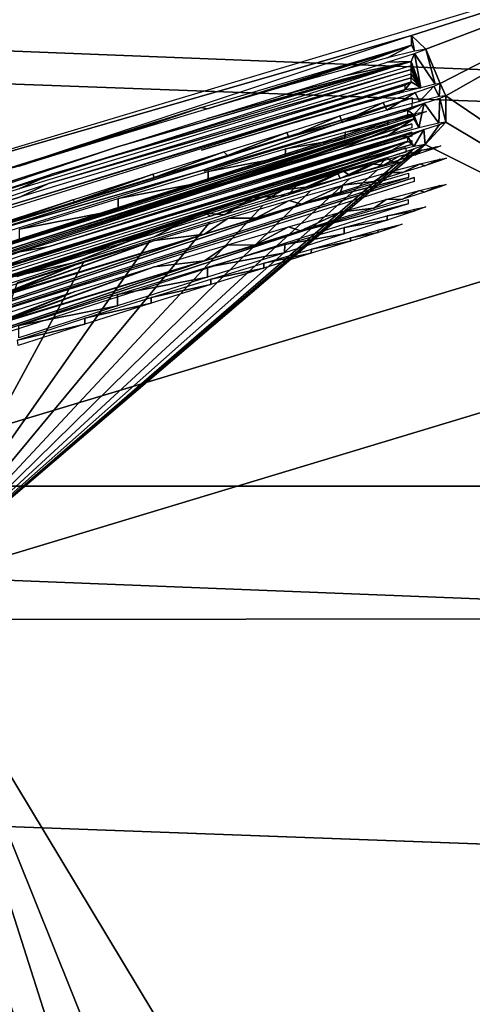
# Model space of a CAD drawing. Header units: millimetres. Extents: x -30.2 to 30.2, y -30.2 to 30.2.
# Tile 93 of 191: x -7.2 to -6.4, y 21.1 to 22.7. Entities that reach past the tile are written whole.
import ezdxf

# ---------------------------------------------------------------- set-up
doc = ezdxf.new("R2010")
doc.units = ezdxf.units.MM
doc.header["$LTSCALE"] = 81.481481
for name, color, linetype in [('1', 7, 'CONTINUOUS'), ('103', 7, 'CONTINUOUS'), ('174', 7, 'CONTINUOUS'), ('177', 7, 'CONTINUOUS'), ('195', 7, 'CONTINUOUS'), ('196', 7, 'CONTINUOUS'), ('197', 7, 'CONTINUOUS'), ('198', 7, 'CONTINUOUS'), ('199', 7, 'CONTINUOUS'), ('2', 7, 'CONTINUOUS'), ('200', 7, 'CONTINUOUS'), ('201', 7, 'CONTINUOUS'), ('202', 7, 'CONTINUOUS'), ('203', 7, 'CONTINUOUS'), ('79', 7, 'CONTINUOUS'), ('99', 7, 'CONTINUOUS')]:
    doc.layers.add(name, color=color, linetype=linetype)

msp = doc.modelspace()

# ---------------------------------------------------------------- linework, layer by layer
at = {"layer": '1', "color": 251, "linetype": 'Continuous', "true_color": 0x4c4c4c}
for points in [[(16.218, 21.7441, 4.4), (-14.5787, 22.8761, 4.4), (14.524, 22.9109, 4.4), (16.218, 21.7441, 4.4)], [(-16.271, 21.7042, 4.4), (-14.5787, 22.8761, 4.4), (16.218, 21.7441, 4.4), (-16.271, 21.7042, 4.4)], [(17.8188, 20.4535, 4.4), (-16.271, 21.7042, 4.4), (16.218, 21.7441, 4.4), (17.8188, 20.4535, 4.4)], [(-17.8692, 20.4093, 4.4), (-16.271, 21.7042, 4.4), (17.8188, 20.4535, 4.4), (-17.8692, 20.4093, 4.4)]]:
    msp.add_3dface(points, dxfattribs=at)
at = {"layer": '103', "color": 251, "linetype": 'Continuous', "true_color": 0x4c4c4c}
for points in [[(-7.3595, 21.7718, -212.7), (-5.9103, 22.2091, -212.7), (-4.1107, 13.6891, -221.4064), (-7.3595, 21.7718, -212.7)], [(-8.7767, 21.2401, -212.7), (-7.3595, 21.7718, -212.7), (-5.3212, 13.2656, -221.4064), (-8.7767, 21.2401, -212.7)], [(-5.3212, 13.2656, -221.4064), (-7.3595, 21.7718, -212.7), (-4.7207, 13.4909, -221.4064), (-5.3212, 13.2656, -221.4064)], [(-4.7207, 13.4909, -221.4064), (-7.3595, 21.7718, -212.7), (-4.1107, 13.6891, -221.4064), (-4.7207, 13.4909, -221.4064)], [(-10.1559, 20.6163, -212.7), (-8.7767, 21.2401, -212.7), (-5.911, 13.0135, -221.4064), (-10.1559, 20.6163, -212.7)], [(-5.911, 13.0135, -221.4064), (-8.7767, 21.2401, -212.7), (-5.3212, 13.2656, -221.4064), (-5.911, 13.0135, -221.4064)]]:
    msp.add_3dface(points, dxfattribs=at)
at = {"layer": '174', "color": 251, "linetype": 'Continuous', "true_color": 0x4c4c4c}
for points in [[(-5.2678, 21.3053, -211.7), (-6.1281, 21.0714, -211.7), (-7.1432, 19.9368, -211.7), (-5.2678, 21.3053, -211.7)], [(-5.5362, 20.4416, -211.7), (-5.2678, 21.3053, -211.7), (-7.1432, 19.9368, -211.7), (-5.5362, 20.4416, -211.7)]]:
    msp.add_3dface(points, dxfattribs=at)
at = {"layer": '177', "color": 251, "linetype": 'Continuous', "true_color": 0x4c4c4c}
msp.add_3dface([(-7.5851, 20.5977, -124.7), (-6.1281, 21.0714, -211.7), (-5.9484, 21.1286, -124.7), (-7.5851, 20.5977, -124.7)], dxfattribs=at)
at = {"layer": '195', "color": 251, "linetype": 'Continuous', "true_color": 0x4c4c4c}
for points in [[(-6.5499, 22.369, -163.8589), (-6.5498, 22.3671, -164.0737), (-6.5786, 22.3615, -163.7607), (-6.5499, 22.369, -163.8589)], [(-6.5382, 22.3715, -163.9671), (-6.5498, 22.3671, -164.0737), (-6.5499, 22.369, -163.8589), (-6.5382, 22.3715, -163.9671)], [(-6.5786, 22.3615, -163.7607), (-6.5784, 22.3578, -164.1705), (-6.6245, 22.3488, -163.6722), (-6.5786, 22.3615, -163.7607)], [(-6.5784, 22.3578, -164.1705), (-6.6244, 22.3435, -164.2578), (-6.6245, 22.3488, -163.6722), (-6.5784, 22.3578, -164.1705)], [(-6.5498, 22.3671, -164.0737), (-6.5784, 22.3578, -164.1705), (-6.5786, 22.3615, -163.7607), (-6.5498, 22.3671, -164.0737)], [(-6.6244, 22.3435, -164.2578), (-6.6894, 22.3234, -164.3378), (-6.6893, 22.3302, -163.5913), (-6.6244, 22.3435, -164.2578)], [(-6.6245, 22.3488, -163.6722), (-6.6244, 22.3435, -164.2578), (-6.6893, 22.3302, -163.5913), (-6.6245, 22.3488, -163.6722)], [(-6.6894, 22.3234, -164.3378), (-6.7684, 22.2989, -164.4044), (-6.7681, 22.307, -163.524), (-6.6894, 22.3234, -164.3378)], [(-6.6893, 22.3302, -163.5913), (-6.6894, 22.3234, -164.3378), (-6.7681, 22.307, -163.524), (-6.6893, 22.3302, -163.5913)], [(-6.7681, 22.307, -163.524), (-6.7684, 22.2989, -164.4044), (-6.8563, 22.2805, -163.476), (-6.7681, 22.307, -163.524)], [(-6.7684, 22.2989, -164.4044), (-6.8567, 22.2715, -164.4516), (-6.8563, 22.2805, -163.476), (-6.7684, 22.2989, -164.4044)], [(-6.8567, 22.2715, -164.4516), (-6.9558, 22.2405, -164.4816), (-6.9555, 22.2501, -163.4454), (-6.8567, 22.2715, -164.4516)], [(-6.8563, 22.2805, -163.476), (-6.8567, 22.2715, -164.4516), (-6.9555, 22.2501, -163.4454), (-6.8563, 22.2805, -163.476)], [(-6.9558, 22.2405, -164.4816), (-7.0659, 22.2056, -164.4947), (-7.0658, 22.2154, -163.4317), (-6.9558, 22.2405, -164.4816)], [(-6.9555, 22.2501, -163.4454), (-6.9558, 22.2405, -164.4816), (-7.0658, 22.2154, -163.4317), (-6.9555, 22.2501, -163.4454)], [(-7.0658, 22.2154, -163.4317), (-7.0659, 22.2056, -164.4947), (-7.1779, 22.1793, -163.4452), (-7.0658, 22.2154, -163.4317)], [(-7.1779, 22.1793, -163.4452), (-7.0659, 22.2056, -164.4947), (-7.1769, 22.1701, -164.4806), (-7.1779, 22.1793, -163.4452)]]:
    msp.add_3dface(points, dxfattribs=at)
at = {"layer": '196', "color": 251, "linetype": 'Continuous', "true_color": 0x4c4c4c}
for points in [[(-6.517, 22.5516, -144.8313), (-6.5621, 22.5367, -145.0214), (-6.562, 22.5439, -144.2317), (-6.517, 22.5516, -144.8313)], [(-6.5169, 22.5553, -144.4219), (-6.517, 22.5516, -144.8313), (-6.562, 22.5439, -144.2317), (-6.5169, 22.5553, -144.4219)], [(-6.4981, 22.5589, -144.6266), (-6.517, 22.5516, -144.8313), (-6.5169, 22.5553, -144.4219), (-6.4981, 22.5589, -144.6266)], [(-6.5621, 22.5367, -145.0214), (-6.6336, 22.5142, -145.1969), (-6.6334, 22.5246, -144.0558), (-6.5621, 22.5367, -145.0214)], [(-6.562, 22.5439, -144.2317), (-6.5621, 22.5367, -145.0214), (-6.6334, 22.5246, -144.0558), (-6.562, 22.5439, -144.2317)], [(-6.6334, 22.5246, -144.0558), (-6.6336, 22.5142, -145.1969), (-6.7325, 22.4967, -143.8924), (-6.6334, 22.5246, -144.0558)], [(-6.6336, 22.5142, -145.1969), (-6.7328, 22.4833, -145.3598), (-6.7325, 22.4967, -143.8924), (-6.6336, 22.5142, -145.1969)], [(-6.7328, 22.4833, -145.3598), (-6.861, 22.4431, -145.5119), (-6.8608, 22.4593, -143.7395), (-6.7328, 22.4833, -145.3598)], [(-6.7325, 22.4967, -143.8924), (-6.7328, 22.4833, -145.3598), (-6.8608, 22.4593, -143.7395), (-6.7325, 22.4967, -143.8924)], [(-6.8608, 22.4593, -143.7395), (-6.861, 22.4431, -145.5119), (-7.0106, 22.4142, -143.6067), (-6.8608, 22.4593, -143.7395)], [(-6.861, 22.4431, -145.5119), (-7.0107, 22.3955, -145.6437), (-7.0106, 22.4142, -143.6067), (-6.861, 22.4431, -145.5119)], [(-7.0106, 22.4142, -143.6067), (-7.0107, 22.3955, -145.6437), (-7.1743, 22.3633, -143.5037), (-7.0106, 22.4142, -143.6067)], [(-7.0107, 22.3955, -145.6437), (-7.1745, 22.3427, -145.7458), (-7.1743, 22.3633, -143.5037), (-7.0107, 22.3955, -145.6437)]]:
    msp.add_3dface(points, dxfattribs=at)
at = {"layer": '197', "color": 251, "linetype": 'Continuous', "true_color": 0x4c4c4c}
for points in [[(-6.5086, 22.4717, -153.8888), (-6.5373, 22.4573, -154.5552), (-6.5628, 22.4573, -153.741), (-6.5086, 22.4717, -153.8888)], [(-6.501, 22.4688, -154.4439), (-6.5373, 22.4573, -154.5552), (-6.5086, 22.4717, -153.8888), (-6.501, 22.4688, -154.4439)], [(-6.4758, 22.4797, -154.0485), (-6.501, 22.4688, -154.4439), (-6.5086, 22.4717, -153.8888), (-6.4758, 22.4797, -154.0485)], [(-6.4748, 22.4775, -154.3298), (-6.501, 22.4688, -154.4439), (-6.4758, 22.4797, -154.0485), (-6.4748, 22.4775, -154.3298)], [(-6.4649, 22.4813, -154.2164), (-6.4748, 22.4775, -154.3298), (-6.4758, 22.4797, -154.0485), (-6.4649, 22.4813, -154.2164)], [(-6.5279, 22.4565, -154.9492), (-6.5279, 22.4495, -155.7113), (-6.6975, 22.4065, -154.9488), (-6.5279, 22.4565, -154.9492)], [(-6.5628, 22.4573, -153.741), (-6.5851, 22.4424, -154.6583), (-6.6372, 22.4367, -153.6001), (-6.5628, 22.4573, -153.741)], [(-6.5373, 22.4573, -154.5552), (-6.5851, 22.4424, -154.6583), (-6.5628, 22.4573, -153.741), (-6.5373, 22.4573, -154.5552)], [(-6.5279, 22.4495, -155.7113), (-7.7395, 22.0612, -155.7079), (-6.6975, 22.4065, -154.9488), (-6.5279, 22.4495, -155.7113)], [(-6.6372, 22.4367, -153.6001), (-6.7058, 22.4051, -154.8286), (-6.7261, 22.4113, -153.4742), (-6.6372, 22.4367, -153.6001)], [(-6.6411, 22.4251, -154.7487), (-6.7058, 22.4051, -154.8286), (-6.6372, 22.4367, -153.6001), (-6.6411, 22.4251, -154.7487)], [(-6.5851, 22.4424, -154.6583), (-6.6411, 22.4251, -154.7487), (-6.6372, 22.4367, -153.6001), (-6.5851, 22.4424, -154.6583)], [(-6.6975, 22.4065, -154.9488), (-7.7395, 22.0612, -155.7079), (-6.8668, 22.3552, -154.9483), (-6.6975, 22.4065, -154.9488)], [(-6.7261, 22.4113, -153.4742), (-6.7819, 22.3815, -154.8962), (-6.8279, 22.3815, -153.366), (-6.7261, 22.4113, -153.4742)], [(-6.7058, 22.4051, -154.8286), (-6.7819, 22.3815, -154.8962), (-6.7261, 22.4113, -153.4742), (-6.7058, 22.4051, -154.8286)], [(-6.8279, 22.3815, -153.366), (-6.8668, 22.3552, -154.9483), (-6.95, 22.3448, -153.2675), (-6.8279, 22.3815, -153.366)], [(-6.7819, 22.3815, -154.8962), (-6.8668, 22.3552, -154.9483), (-6.8279, 22.3815, -153.366), (-6.7819, 22.3815, -154.8962)], [(-7.7395, 22.0612, -155.7079), (-7.2359, 22.2423, -154.5252), (-6.8668, 22.3552, -154.9483), (-7.7395, 22.0612, -155.7079)], [(-7.2359, 22.2423, -154.5252), (-7.2073, 22.2525, -154.428), (-6.8668, 22.3552, -154.9483), (-7.2359, 22.2423, -154.5252)], [(-6.8668, 22.3552, -154.9483), (-7.2073, 22.2525, -154.428), (-6.95, 22.3448, -153.2675), (-6.8668, 22.3552, -154.9483)], [(-7.2073, 22.2525, -154.428), (-7.1959, 22.2572, -154.3212), (-6.95, 22.3448, -153.2675), (-7.2073, 22.2525, -154.428)], [(-6.95, 22.3448, -153.2675), (-7.1959, 22.2572, -154.3212), (-7.0816, 22.3042, -153.1874), (-6.95, 22.3448, -153.2675)], [(-7.0816, 22.3042, -153.1874), (-7.2071, 22.2545, -154.2163), (-7.224, 22.259, -153.1249), (-7.0816, 22.3042, -153.1874)], [(-7.1959, 22.2572, -154.3212), (-7.2071, 22.2545, -154.2163), (-7.0816, 22.3042, -153.1874), (-7.1959, 22.2572, -154.3212)]]:
    msp.add_3dface(points, dxfattribs=at)
at = {"layer": '198', "color": 251, "linetype": 'Continuous', "true_color": 0x4c4c4c}
for points in [[(-6.4823, 22.5004, -151.5626), (-6.4846, 22.4972, -151.8497), (-6.5063, 22.4945, -151.4494), (-6.4823, 22.5004, -151.5626)], [(-6.4744, 22.5016, -151.6816), (-6.4846, 22.4972, -151.8497), (-6.4823, 22.5004, -151.5626), (-6.4744, 22.5016, -151.6816)], [(-6.5324, 22.4985, -150.1815), (-7.3516, 22.235, -151.1892), (-7.4222, 22.2208, -150.179), (-6.5324, 22.4985, -150.1815)], [(-7.2863, 22.2557, -151.2702), (-7.3516, 22.235, -151.1892), (-6.5324, 22.4985, -150.1815), (-7.2863, 22.2557, -151.2702)], [(-7.2402, 22.27, -151.3574), (-7.2863, 22.2557, -151.2702), (-6.5324, 22.4985, -150.1815), (-7.2402, 22.27, -151.3574)], [(-7.2117, 22.2784, -151.4533), (-7.2402, 22.27, -151.3574), (-6.5324, 22.4985, -150.1815), (-7.2117, 22.2784, -151.4533)], [(-7.2005, 22.281, -151.5582), (-7.2117, 22.2784, -151.4533), (-6.5324, 22.4985, -150.1815), (-7.2005, 22.281, -151.5582)], [(-7.2005, 22.281, -151.5582), (-6.5324, 22.4985, -150.1815), (-6.8713, 22.3903, -150.9476), (-7.2005, 22.281, -151.5582)], [(-6.8713, 22.3903, -150.9476), (-6.5324, 22.4985, -150.1815), (-6.7021, 22.4415, -150.948), (-6.8713, 22.3903, -150.9476)], [(-6.7021, 22.4415, -150.948), (-6.5324, 22.4985, -150.1815), (-6.5324, 22.4915, -150.9485), (-6.7021, 22.4415, -150.948)], [(-6.5434, 22.4847, -151.3409), (-6.5692, 22.4698, -152.158), (-6.5896, 22.4722, -151.2391), (-6.5434, 22.4847, -151.3409)], [(-6.5161, 22.4866, -152.0098), (-6.5692, 22.4698, -152.158), (-6.5434, 22.4847, -151.3409), (-6.5161, 22.4866, -152.0098)], [(-6.5063, 22.4945, -151.4494), (-6.5161, 22.4866, -152.0098), (-6.5434, 22.4847, -151.3409), (-6.5063, 22.4945, -151.4494)], [(-6.4846, 22.4972, -151.8497), (-6.5161, 22.4866, -152.0098), (-6.5063, 22.4945, -151.4494), (-6.4846, 22.4972, -151.8497)], [(-6.5896, 22.4722, -151.2391), (-6.6412, 22.4474, -152.2942), (-6.6453, 22.4566, -151.1494), (-6.5896, 22.4722, -151.2391)], [(-6.5692, 22.4698, -152.158), (-6.6412, 22.4474, -152.2942), (-6.5896, 22.4722, -151.2391), (-6.5692, 22.4698, -152.158)], [(-6.6412, 22.4474, -152.2942), (-6.7292, 22.42, -152.4174), (-6.6453, 22.4566, -151.1494), (-6.6412, 22.4474, -152.2942)], [(-6.6453, 22.4566, -151.1494), (-6.7292, 22.42, -152.4174), (-6.7116, 22.4376, -151.0645), (-6.6453, 22.4566, -151.1494)], [(-6.7116, 22.4376, -151.0645), (-6.7292, 22.42, -152.4174), (-6.788, 22.4152, -150.9986), (-6.7116, 22.4376, -151.0645)], [(-6.7292, 22.42, -152.4174), (-6.8339, 22.3873, -152.5288), (-6.788, 22.4152, -150.9986), (-6.7292, 22.42, -152.4174)], [(-6.788, 22.4152, -150.9986), (-6.8339, 22.3873, -152.5288), (-6.8713, 22.3903, -150.9476), (-6.788, 22.4152, -150.9986)], [(-7.0851, 22.3075, -152.7022), (-7.2005, 22.281, -151.5582), (-6.8713, 22.3903, -150.9476), (-7.0851, 22.3075, -152.7022)], [(-6.952, 22.3501, -152.6233), (-7.0851, 22.3075, -152.7022), (-6.8713, 22.3903, -150.9476), (-6.952, 22.3501, -152.6233)], [(-6.8339, 22.3873, -152.5288), (-6.952, 22.3501, -152.6233), (-6.8713, 22.3903, -150.9476), (-6.8339, 22.3873, -152.5288)], [(-7.2299, 22.2604, -152.766), (-7.2005, 22.281, -151.5582), (-7.0851, 22.3075, -152.7022), (-7.2299, 22.2604, -152.766)]]:
    msp.add_3dface(points, dxfattribs=at)
at = {"layer": '199', "color": 251, "linetype": 'Continuous', "true_color": 0x4c4c4c}
for points in [[(-6.4763, 22.4359, -158.8598), (-6.5014, 22.425, -159.2562), (-6.5098, 22.4276, -158.6992), (-6.4763, 22.4359, -158.8598)], [(-6.4754, 22.4336, -159.142), (-6.5014, 22.425, -159.2562), (-6.4763, 22.4359, -158.8598), (-6.4754, 22.4336, -159.142)], [(-6.4652, 22.4375, -159.0287), (-6.4754, 22.4336, -159.142), (-6.4763, 22.4359, -158.8598), (-6.4652, 22.4375, -159.0287)], [(-6.5098, 22.4276, -158.6992), (-6.5376, 22.4135, -159.3675), (-6.5649, 22.4129, -158.5493), (-6.5098, 22.4276, -158.6992)], [(-6.5014, 22.425, -159.2562), (-6.5376, 22.4135, -159.3675), (-6.5098, 22.4276, -158.6992), (-6.5014, 22.425, -159.2562)], [(-6.5283, 22.4057, -160.5237), (-7.7123, 22.0262, -160.5203), (-6.6979, 22.3625, -159.7611), (-6.5283, 22.4057, -160.5237)], [(-6.5282, 22.4126, -159.7616), (-6.5283, 22.4057, -160.5237), (-6.6979, 22.3625, -159.7611), (-6.5282, 22.4126, -159.7616)], [(-6.5649, 22.4129, -158.5493), (-6.5855, 22.3985, -159.4706), (-6.6389, 22.3924, -158.4099), (-6.5649, 22.4129, -158.5493)], [(-6.5376, 22.4135, -159.3675), (-6.5855, 22.3985, -159.4706), (-6.5649, 22.4129, -158.5493), (-6.5376, 22.4135, -159.3675)], [(-6.6389, 22.3924, -158.4099), (-6.7073, 22.3608, -159.6397), (-6.7273, 22.3671, -158.2854), (-6.6389, 22.3924, -158.4099)], [(-6.6416, 22.3811, -159.5609), (-6.7073, 22.3608, -159.6397), (-6.6389, 22.3924, -158.4099), (-6.6416, 22.3811, -159.5609)], [(-6.5855, 22.3985, -159.4706), (-6.6416, 22.3811, -159.5609), (-6.6389, 22.3924, -158.4099), (-6.5855, 22.3985, -159.4706)], [(-6.6979, 22.3625, -159.7611), (-7.7123, 22.0262, -160.5203), (-6.8671, 22.3111, -159.7606), (-6.6979, 22.3625, -159.7611)], [(-6.7273, 22.3671, -158.2854), (-6.784, 22.337, -159.7078), (-6.8283, 22.3375, -158.1783), (-6.7273, 22.3671, -158.2854)], [(-6.7073, 22.3608, -159.6397), (-6.784, 22.337, -159.7078), (-6.7273, 22.3671, -158.2854), (-6.7073, 22.3608, -159.6397)], [(-6.8283, 22.3375, -158.1783), (-6.8671, 22.3111, -159.7606), (-6.9505, 22.3007, -158.0798), (-6.8283, 22.3375, -158.1783)], [(-6.784, 22.337, -159.7078), (-6.8671, 22.3111, -159.7606), (-6.8283, 22.3375, -158.1783), (-6.784, 22.337, -159.7078)], [(-7.7123, 22.0262, -160.5203), (-7.2363, 22.1979, -159.3472), (-6.8671, 22.3111, -159.7606), (-7.7123, 22.0262, -160.5203)], [(-7.2363, 22.1979, -159.3472), (-7.2076, 22.2081, -159.25), (-6.8671, 22.3111, -159.7606), (-7.2363, 22.1979, -159.3472)], [(-6.8671, 22.3111, -159.7606), (-7.2076, 22.2081, -159.25), (-6.9505, 22.3007, -158.0798), (-6.8671, 22.3111, -159.7606)], [(-7.2076, 22.2081, -159.25), (-7.1962, 22.2128, -159.1432), (-6.9505, 22.3007, -158.0798), (-7.2076, 22.2081, -159.25)], [(-6.9505, 22.3007, -158.0798), (-7.1962, 22.2128, -159.1432), (-7.0826, 22.2598, -157.9995), (-6.9505, 22.3007, -158.0798)], [(-7.0826, 22.2598, -157.9995), (-7.2078, 22.2101, -159.0361), (-7.2259, 22.2143, -157.9366), (-7.0826, 22.2598, -157.9995)], [(-7.1962, 22.2128, -159.1432), (-7.2078, 22.2101, -159.0361), (-7.0826, 22.2598, -157.9995), (-7.1962, 22.2128, -159.1432)]]:
    msp.add_3dface(points, dxfattribs=at)
at = {"layer": '2', "color": 251, "linetype": 'Continuous', "true_color": 0x4c4c4c}
for points in [[(-7.3255, 28.0204, 6.0125), (-9.3513, 27.4109, 6.0125), (-5.8664, 22.4394, 6.367), (-7.3255, 28.0204, 6.0125)], [(-4.2128, 22.8077, 6.367), (-7.3255, 28.0204, 6.0125), (-5.8664, 22.4394, 6.367), (-4.2128, 22.8077, 6.367)], [(-5.8664, 22.4394, 6.367), (-9.3513, 27.4109, 6.0125), (-7.4887, 21.9513, 6.367), (-5.8664, 22.4394, 6.367)], [(-5.8664, 22.4394, 6.367), (-7.4887, 21.9513, 6.367), (-4.4004, 16.8318, 6.644), (-5.8664, 22.4394, 6.367)], [(-7.4887, 21.9513, 6.367), (-9.0711, 21.3461, 6.367), (-5.6173, 16.4657, 6.644), (-7.4887, 21.9513, 6.367)], [(-7.4887, 21.9513, 6.367), (-5.6173, 16.4657, 6.644), (-4.4004, 16.8318, 6.644), (-7.4887, 21.9513, 6.367)], [(-9.0711, 21.3461, 6.367), (-10.6051, 20.627, 6.367), (-6.8042, 16.0117, 6.644), (-9.0711, 21.3461, 6.367)], [(-9.0711, 21.3461, 6.367), (-6.8042, 16.0117, 6.644), (-5.6173, 16.4657, 6.644), (-9.0711, 21.3461, 6.367)]]:
    msp.add_3dface(points, dxfattribs=at)
at = {"layer": '200', "color": 251, "linetype": 'Continuous', "true_color": 0x4c4c4c}
for points in [[(-6.5632, 22.3855, -161.6249), (-6.5634, 22.3782, -162.4144), (-6.6346, 22.366, -161.4491), (-6.5632, 22.3855, -161.6249)], [(-6.5182, 22.3932, -162.2244), (-6.5634, 22.3782, -162.4144), (-6.5632, 22.3855, -161.6249), (-6.5182, 22.3932, -162.2244)], [(-6.5181, 22.3969, -161.8151), (-6.5182, 22.3932, -162.2244), (-6.5632, 22.3855, -161.6249), (-6.5181, 22.3969, -161.8151)], [(-6.4993, 22.4005, -162.0197), (-6.5182, 22.3932, -162.2244), (-6.5181, 22.3969, -161.8151), (-6.4993, 22.4005, -162.0197)], [(-6.5634, 22.3782, -162.4144), (-6.6348, 22.3556, -162.5899), (-6.6346, 22.366, -161.4491), (-6.5634, 22.3782, -162.4144)], [(-6.6348, 22.3556, -162.5899), (-6.7339, 22.3244, -162.7528), (-6.7337, 22.3379, -161.2857), (-6.6348, 22.3556, -162.5899)], [(-6.6346, 22.366, -161.4491), (-6.6348, 22.3556, -162.5899), (-6.7337, 22.3379, -161.2857), (-6.6346, 22.366, -161.4491)], [(-6.7337, 22.3379, -161.2857), (-6.7339, 22.3244, -162.7528), (-6.8619, 22.3002, -161.1327), (-6.7337, 22.3379, -161.2857)], [(-6.7339, 22.3244, -162.7528), (-6.8621, 22.2839, -162.9049), (-6.8619, 22.3002, -161.1327), (-6.7339, 22.3244, -162.7528)], [(-6.8619, 22.3002, -161.1327), (-6.8621, 22.2839, -162.9049), (-7.0117, 22.2548, -161), (-6.8619, 22.3002, -161.1327)], [(-6.8621, 22.2839, -162.9049), (-7.0118, 22.2361, -163.0368), (-7.0117, 22.2548, -161), (-6.8621, 22.2839, -162.9049)], [(-7.0117, 22.2548, -161), (-7.0118, 22.2361, -163.0368), (-7.1754, 22.2035, -160.8969), (-7.0117, 22.2548, -161)], [(-7.0118, 22.2361, -163.0368), (-7.1756, 22.1829, -163.1388), (-7.1754, 22.2035, -160.8969), (-7.0118, 22.2361, -163.0368)]]:
    msp.add_3dface(points, dxfattribs=at)
at = {"layer": '201', "color": 251, "linetype": 'Continuous', "true_color": 0x4c4c4c}
for points in [[(-7.7298, 22.0615, -156.0437), (-6.5183, 22.4493, -156.0472), (-7.4173, 22.1617, -156.7825), (-7.7298, 22.0615, -156.0437)], [(-7.4173, 22.1617, -156.7825), (-6.5183, 22.4493, -156.0472), (-6.5183, 22.4426, -156.7851), (-7.4173, 22.1617, -156.7825)]]:
    msp.add_3dface(points, dxfattribs=at)
at = {"layer": '202', "color": 251, "linetype": 'Continuous', "true_color": 0x4c4c4c}
for points in [[(-7.7314, 22.1527, -146.1142), (-6.5224, 22.5383, -146.1177), (-7.7132, 22.1523, -146.8521), (-7.7314, 22.1527, -146.1142)], [(-7.7132, 22.1523, -146.8521), (-6.5224, 22.5383, -146.1177), (-7.1203, 22.3499, -146.8539), (-7.7132, 22.1523, -146.8521)], [(-7.1203, 22.3499, -146.8539), (-6.5224, 22.5383, -146.1177), (-6.5224, 22.5316, -146.8555), (-7.1203, 22.3499, -146.8539)], [(-6.5225, 22.5246, -147.6273), (-7.1253, 22.3344, -148.3684), (-7.1741, 22.3256, -147.6255), (-6.5225, 22.5246, -147.6273)], [(-6.5226, 22.5178, -148.37), (-7.1253, 22.3344, -148.3684), (-6.5225, 22.5246, -147.6273), (-6.5226, 22.5178, -148.37)], [(-6.5227, 22.5041, -149.8748), (-7.2648, 22.2756, -149.8727), (-7.1718, 22.3124, -149.14), (-6.5227, 22.5041, -149.8748)], [(-6.5226, 22.5108, -149.1418), (-6.5227, 22.5041, -149.8748), (-7.1718, 22.3124, -149.14), (-6.5226, 22.5108, -149.1418)], [(-7.1741, 22.3256, -147.6255), (-7.723, 22.1349, -148.3666), (-7.8197, 22.1077, -147.6236), (-7.1741, 22.3256, -147.6255)], [(-7.1253, 22.3344, -148.3684), (-7.723, 22.1349, -148.3666), (-7.1741, 22.3256, -147.6255), (-7.1253, 22.3344, -148.3684)], [(-7.1718, 22.3124, -149.14), (-7.2648, 22.2756, -149.8727), (-7.815, 22.0954, -149.1381), (-7.1718, 22.3124, -149.14)]]:
    msp.add_3dface(points, dxfattribs=at)
at = {"layer": '203', "color": 251, "linetype": 'Continuous', "true_color": 0x4c4c4c}
for points in [[(-7.4117, 22.3053, -141.3757), (-6.522, 22.5815, -141.3782), (-7.2192, 22.3609, -142.1869), (-7.4117, 22.3053, -141.3757)], [(-7.2192, 22.3609, -142.1869), (-6.522, 22.5815, -141.3782), (-6.8715, 22.4611, -143.1781), (-7.2192, 22.3609, -142.1869)], [(-6.8715, 22.4611, -143.1781), (-6.522, 22.5815, -141.3782), (-6.5222, 22.5651, -143.1791), (-6.8715, 22.4611, -143.1781)], [(-7.2193, 22.3518, -143.1771), (-7.2192, 22.3609, -142.1869), (-6.8715, 22.4611, -143.1781), (-7.2193, 22.3518, -143.1771)]]:
    msp.add_3dface(points, dxfattribs=at)
at = {"layer": '79', "color": 251, "linetype": 'Continuous', "true_color": 0x4c4c4c}
for points in [[(-9.421, 22.7472, -120), (11.1784, 21.9368, -120), (-11.1784, 21.9368, -120), (-9.421, 22.7472, -120)], [(9.421, 22.7472, -120), (11.1784, 21.9368, -120), (-9.421, 22.7472, -120), (9.421, 22.7472, -120)], [(-11.1784, 21.9368, -120), (12.8633, 20.9934, -120), (-12.8633, 20.9934, -120), (-11.1784, 21.9368, -120)], [(11.1784, 21.9368, -120), (12.8633, 20.9934, -120), (-11.1784, 21.9368, -120), (11.1784, 21.9368, -120)]]:
    msp.add_3dface(points, dxfattribs=at)
at = {"layer": '99', "color": 251, "linetype": 'Continuous', "true_color": 0x4c4c4c}
for points in [[(-5.9871, 22.8567, -138.7), (-6.523, 22.6853, -141.3791), (-7.5611, 22.3854, -138.7), (-5.9871, 22.8567, -138.7)], [(-6.499, 22.6626, -144.6275), (-6.523, 22.6853, -141.3791), (-5.9871, 22.8567, -138.7), (-6.499, 22.6626, -144.6275)], [(-6.4753, 22.6054, -151.6825), (-6.499, 22.6626, -144.6275), (-5.9871, 22.8567, -138.7), (-6.4753, 22.6054, -151.6825)], [(-6.4658, 22.5851, -154.2173), (-6.4753, 22.6054, -151.6825), (-5.9871, 22.8567, -138.7), (-6.4658, 22.5851, -154.2173)], [(-5.9103, 22.2091, -212.7), (-6.4658, 22.5851, -154.2173), (-5.9871, 22.8567, -138.7), (-5.9103, 22.2091, -212.7)], [(-6.523, 22.6853, -141.3791), (-8.2904, 22.1007, -141.3738), (-7.5611, 22.3854, -138.7), (-6.523, 22.6853, -141.3791)], [(-6.523, 22.6853, -141.3791), (-6.5178, 22.6591, -144.4228), (-6.5231, 22.6689, -143.18), (-6.523, 22.6853, -141.3791)], [(-6.499, 22.6626, -144.6275), (-6.5178, 22.6591, -144.4228), (-6.523, 22.6853, -141.3791), (-6.499, 22.6626, -144.6275)], [(-6.5231, 22.6689, -143.18), (-6.8618, 22.5635, -143.7403), (-6.8725, 22.5654, -143.179), (-6.5231, 22.6689, -143.18)], [(-6.7335, 22.6008, -143.8932), (-6.8618, 22.5635, -143.7403), (-6.5231, 22.6689, -143.18), (-6.7335, 22.6008, -143.8932)], [(-6.6343, 22.6286, -144.0567), (-6.7335, 22.6008, -143.8932), (-6.5231, 22.6689, -143.18), (-6.6343, 22.6286, -144.0567)], [(-6.5629, 22.6478, -144.2325), (-6.6343, 22.6286, -144.0567), (-6.5231, 22.6689, -143.18), (-6.5629, 22.6478, -144.2325)], [(-6.5178, 22.6591, -144.4228), (-6.5629, 22.6478, -144.2325), (-6.5231, 22.6689, -143.18), (-6.5178, 22.6591, -144.4228)], [(-6.5179, 22.6554, -144.8322), (-6.5233, 22.6421, -146.1186), (-6.5631, 22.6406, -145.0223), (-6.5179, 22.6554, -144.8322)], [(-6.5072, 22.5983, -151.4503), (-6.5233, 22.6421, -146.1186), (-6.5179, 22.6554, -144.8322), (-6.5072, 22.5983, -151.4503)], [(-6.499, 22.6626, -144.6275), (-6.4833, 22.6042, -151.5635), (-6.5179, 22.6554, -144.8322), (-6.499, 22.6626, -144.6275)], [(-6.4833, 22.6042, -151.5635), (-6.5072, 22.5983, -151.4503), (-6.5179, 22.6554, -144.8322), (-6.4833, 22.6042, -151.5635)], [(-6.4753, 22.6054, -151.6825), (-6.4833, 22.6042, -151.5635), (-6.499, 22.6626, -144.6275), (-6.4753, 22.6054, -151.6825)], [(-6.5233, 22.6421, -146.1186), (-7.7322, 22.2583, -146.1151), (-7.0117, 22.5, -145.6447), (-6.5233, 22.6421, -146.1186)], [(-7.1212, 22.4545, -146.8548), (-6.5234, 22.6354, -146.8564), (-6.5234, 22.6284, -147.6282), (-7.1212, 22.4545, -146.8548)], [(-6.862, 22.5473, -145.5129), (-6.5233, 22.6421, -146.1186), (-7.0117, 22.5, -145.6447), (-6.862, 22.5473, -145.5129)], [(-6.7337, 22.5873, -145.3607), (-6.5233, 22.6421, -146.1186), (-6.862, 22.5473, -145.5129), (-6.7337, 22.5873, -145.3607)], [(-6.6345, 22.6182, -145.1978), (-6.5233, 22.6421, -146.1186), (-6.7337, 22.5873, -145.3607), (-6.6345, 22.6182, -145.1978)], [(-6.5631, 22.6406, -145.0223), (-6.5233, 22.6421, -146.1186), (-6.6345, 22.6182, -145.1978), (-6.5631, 22.6406, -145.0223)], [(-6.5233, 22.6421, -146.1186), (-6.5072, 22.5983, -151.4503), (-6.5234, 22.6354, -146.8564), (-6.5233, 22.6421, -146.1186)], [(-6.5234, 22.6354, -146.8564), (-6.5072, 22.5983, -151.4503), (-6.5234, 22.6284, -147.6282), (-6.5234, 22.6354, -146.8564)], [(-7.175, 22.4303, -147.6264), (-7.1212, 22.4545, -146.8548), (-6.5234, 22.6284, -147.6282), (-7.175, 22.4303, -147.6264)], [(-7.1727, 22.4172, -149.1409), (-7.1262, 22.439, -148.3693), (-6.5235, 22.6146, -149.1427), (-7.1727, 22.4172, -149.1409)], [(-7.1262, 22.439, -148.3693), (-6.5235, 22.6216, -148.3709), (-6.5235, 22.6146, -149.1427), (-7.1262, 22.439, -148.3693)], [(-6.5235, 22.6146, -149.1427), (-6.5072, 22.5983, -151.4503), (-6.5236, 22.6079, -149.8757), (-6.5235, 22.6146, -149.1427)], [(-6.5234, 22.6284, -147.6282), (-6.5072, 22.5983, -151.4503), (-6.5235, 22.6216, -148.3709), (-6.5234, 22.6284, -147.6282)], [(-6.5235, 22.6216, -148.3709), (-6.5072, 22.5983, -151.4503), (-6.5235, 22.6146, -149.1427), (-6.5235, 22.6216, -148.3709)], [(-6.5333, 22.6023, -150.1824), (-7.4229, 22.326, -150.1799), (-7.2656, 22.3805, -149.8737), (-6.5333, 22.6023, -150.1824)], [(-6.5236, 22.6079, -149.8757), (-6.5333, 22.6023, -150.1824), (-7.2656, 22.3805, -149.8737), (-6.5236, 22.6079, -149.8757)], [(-6.5443, 22.5886, -151.3418), (-6.5333, 22.5953, -150.9494), (-6.5072, 22.5983, -151.4503), (-6.5443, 22.5886, -151.3418)], [(-6.5333, 22.5953, -150.9494), (-6.5333, 22.6023, -150.1824), (-6.5236, 22.6079, -149.8757), (-6.5333, 22.5953, -150.9494)], [(-6.5072, 22.5983, -151.4503), (-6.5333, 22.5953, -150.9494), (-6.5236, 22.6079, -149.8757), (-6.5072, 22.5983, -151.4503)], [(-6.517, 22.5904, -152.0107), (-6.4855, 22.6009, -151.8506), (-6.5096, 22.5755, -153.8897), (-6.517, 22.5904, -152.0107)], [(-6.5096, 22.5755, -153.8897), (-6.4855, 22.6009, -151.8506), (-6.4767, 22.5835, -154.0494), (-6.5096, 22.5755, -153.8897)], [(-6.4855, 22.6009, -151.8506), (-6.4753, 22.6054, -151.6825), (-6.4767, 22.5835, -154.0494), (-6.4855, 22.6009, -151.8506)], [(-6.4767, 22.5835, -154.0494), (-6.4753, 22.6054, -151.6825), (-6.4658, 22.5851, -154.2173), (-6.4767, 22.5835, -154.0494)], [(-6.703, 22.5456, -150.9489), (-6.5333, 22.5953, -150.9494), (-6.6462, 22.5606, -151.1503), (-6.703, 22.5456, -150.9489)], [(-6.6462, 22.5606, -151.1503), (-6.5333, 22.5953, -150.9494), (-6.5905, 22.5761, -151.24), (-6.6462, 22.5606, -151.1503)], [(-6.5905, 22.5761, -151.24), (-6.5333, 22.5953, -150.9494), (-6.5443, 22.5886, -151.3418), (-6.5905, 22.5761, -151.24)], [(-6.5701, 22.5737, -152.1589), (-6.517, 22.5904, -152.0107), (-6.5637, 22.5612, -153.7419), (-6.5701, 22.5737, -152.1589)], [(-6.5637, 22.5612, -153.7419), (-6.517, 22.5904, -152.0107), (-6.5096, 22.5755, -153.8897), (-6.5637, 22.5612, -153.7419)], [(-6.5019, 22.5727, -154.4448), (-6.4757, 22.5812, -154.3307), (-6.4772, 22.5397, -158.8607), (-6.5019, 22.5727, -154.4448)], [(-6.4772, 22.5397, -158.8607), (-6.4757, 22.5812, -154.3307), (-6.4661, 22.5413, -159.0296), (-6.4772, 22.5397, -158.8607)], [(-6.4757, 22.5812, -154.3307), (-6.4658, 22.5851, -154.2173), (-6.4661, 22.5413, -159.0296), (-6.4757, 22.5812, -154.3307)], [(-6.4661, 22.5413, -159.0296), (-6.4658, 22.5851, -154.2173), (-5.9103, 22.2091, -212.7), (-6.4661, 22.5413, -159.0296)], [(-6.8725, 22.5654, -143.179), (-7.1753, 22.468, -143.5046), (-7.2202, 22.4566, -143.1781), (-6.8725, 22.5654, -143.179)], [(-7.0115, 22.5187, -143.6076), (-7.1753, 22.468, -143.5046), (-6.8725, 22.5654, -143.179), (-7.0115, 22.5187, -143.6076)], [(-6.8618, 22.5635, -143.7403), (-7.0115, 22.5187, -143.6076), (-6.8725, 22.5654, -143.179), (-6.8618, 22.5635, -143.7403)], [(-6.6421, 22.5514, -152.2951), (-6.5701, 22.5737, -152.1589), (-6.6381, 22.5407, -153.601), (-6.6421, 22.5514, -152.2951)], [(-6.6381, 22.5407, -153.601), (-6.5701, 22.5737, -152.1589), (-6.5637, 22.5612, -153.7419), (-6.6381, 22.5407, -153.601)], [(-6.5382, 22.5612, -154.5561), (-6.5019, 22.5727, -154.4448), (-6.5288, 22.5603, -154.9501), (-6.5382, 22.5612, -154.5561)], [(-6.5288, 22.5603, -154.9501), (-6.5019, 22.5727, -154.4448), (-6.5192, 22.5531, -156.0481), (-6.5288, 22.5603, -154.9501)], [(-6.5019, 22.5727, -154.4448), (-6.5107, 22.5315, -158.7001), (-6.5192, 22.5531, -156.0481), (-6.5019, 22.5727, -154.4448)], [(-6.5107, 22.5315, -158.7001), (-6.5019, 22.5727, -154.4448), (-6.4772, 22.5397, -158.8607), (-6.5107, 22.5315, -158.7001)], [(-7.7403, 22.1669, -155.7088), (-6.5288, 22.5534, -155.7122), (-7.7306, 22.1671, -156.0447), (-7.7403, 22.1669, -155.7088)], [(-6.5288, 22.5534, -155.7122), (-6.5192, 22.5531, -156.0481), (-7.7306, 22.1671, -156.0447), (-6.5288, 22.5534, -155.7122)], [(-6.7301, 22.5241, -152.4184), (-6.6421, 22.5514, -152.2951), (-6.727, 22.5154, -153.4751), (-6.7301, 22.5241, -152.4184)], [(-6.727, 22.5154, -153.4751), (-6.6421, 22.5514, -152.2951), (-6.6381, 22.5407, -153.601), (-6.727, 22.5154, -153.4751)], [(-6.7125, 22.5417, -151.0654), (-6.703, 22.5456, -150.9489), (-6.6462, 22.5606, -151.1503), (-6.7125, 22.5417, -151.0654)], [(-6.586, 22.5463, -154.6592), (-6.5382, 22.5612, -154.5561), (-6.6984, 22.5105, -154.9497), (-6.586, 22.5463, -154.6592)], [(-6.6984, 22.5105, -154.9497), (-6.5382, 22.5612, -154.5561), (-6.5288, 22.5603, -154.9501), (-6.6984, 22.5105, -154.9497)], [(-6.5288, 22.5534, -155.7122), (-6.5288, 22.5603, -154.9501), (-6.5192, 22.5531, -156.0481), (-6.5288, 22.5534, -155.7122)], [(-6.5192, 22.5531, -156.0481), (-6.5107, 22.5315, -158.7001), (-6.5192, 22.5464, -156.786), (-6.5192, 22.5531, -156.0481)], [(-6.5192, 22.5464, -156.786), (-7.3871, 22.267, -157.8901), (-7.4181, 22.2669, -156.7835), (-6.5192, 22.5464, -156.786)], [(-7.2268, 22.3191, -157.9375), (-7.3871, 22.267, -157.8901), (-6.5192, 22.5464, -156.786), (-7.2268, 22.3191, -157.9375)], [(-7.0835, 22.3644, -158.0004), (-7.2268, 22.3191, -157.9375), (-6.5192, 22.5464, -156.786), (-7.0835, 22.3644, -158.0004)], [(-6.9514, 22.4051, -158.0807), (-7.0835, 22.3644, -158.0004), (-6.5192, 22.5464, -156.786), (-6.9514, 22.4051, -158.0807)], [(-6.8292, 22.4418, -158.1792), (-6.9514, 22.4051, -158.0807), (-6.5192, 22.5464, -156.786), (-6.8292, 22.4418, -158.1792)], [(-6.8722, 22.4946, -150.9485), (-6.703, 22.5456, -150.9489), (-6.7889, 22.5194, -150.9996), (-6.8722, 22.4946, -150.9485)], [(-6.7282, 22.4713, -158.2864), (-6.8292, 22.4418, -158.1792), (-6.5192, 22.5464, -156.786), (-6.7282, 22.4713, -158.2864)], [(-6.7889, 22.5194, -150.9996), (-6.703, 22.5456, -150.9489), (-6.7125, 22.5417, -151.0654), (-6.7889, 22.5194, -150.9996)], [(-6.6398, 22.4964, -158.4108), (-6.7282, 22.4713, -158.2864), (-6.5192, 22.5464, -156.786), (-6.6398, 22.4964, -158.4108)], [(-6.642, 22.5291, -154.7496), (-6.586, 22.5463, -154.6592), (-6.6984, 22.5105, -154.9497), (-6.642, 22.5291, -154.7496)], [(-6.5658, 22.5168, -158.5502), (-6.6398, 22.4964, -158.4108), (-6.5192, 22.5464, -156.786), (-6.5658, 22.5168, -158.5502)], [(-6.5107, 22.5315, -158.7001), (-6.5658, 22.5168, -158.5502), (-6.5192, 22.5464, -156.786), (-6.5107, 22.5315, -158.7001)], [(-6.5023, 22.5288, -159.2571), (-6.4763, 22.5374, -159.1429), (-6.5002, 22.5043, -162.0206), (-6.5023, 22.5288, -159.2571)], [(-6.4763, 22.5374, -159.1429), (-6.4661, 22.5413, -159.0296), (-6.5002, 22.5043, -162.0206), (-6.4763, 22.5374, -159.1429)], [(-6.5002, 22.5043, -162.0206), (-6.4661, 22.5413, -159.0296), (-5.9103, 22.2091, -212.7), (-6.5002, 22.5043, -162.0206)], [(-6.8348, 22.4916, -152.5297), (-6.7301, 22.5241, -152.4184), (-6.8288, 22.4858, -153.3669), (-6.8348, 22.4916, -152.5297)], [(-6.8288, 22.4858, -153.3669), (-6.7301, 22.5241, -152.4184), (-6.727, 22.5154, -153.4751), (-6.8288, 22.4858, -153.3669)], [(-6.7067, 22.5092, -154.8295), (-6.642, 22.5291, -154.7496), (-6.6984, 22.5105, -154.9497), (-6.7067, 22.5092, -154.8295)], [(-6.5864, 22.5025, -159.4715), (-6.5385, 22.5173, -159.3684), (-6.6988, 22.4666, -159.762), (-6.5864, 22.5025, -159.4715)], [(-6.6988, 22.4666, -159.762), (-6.5385, 22.5173, -159.3684), (-6.5291, 22.5165, -159.7625), (-6.6988, 22.4666, -159.762)], [(-6.5385, 22.5173, -159.3684), (-6.5023, 22.5288, -159.2571), (-6.5291, 22.5165, -159.7625), (-6.5385, 22.5173, -159.3684)], [(-6.5292, 22.5095, -160.5246), (-6.5291, 22.5165, -159.7625), (-6.519, 22.5008, -161.816), (-6.5292, 22.5095, -160.5246)], [(-6.5291, 22.5165, -159.7625), (-6.5023, 22.5288, -159.2571), (-6.519, 22.5008, -161.816), (-6.5291, 22.5165, -159.7625)], [(-6.519, 22.5008, -161.816), (-6.5023, 22.5288, -159.2571), (-6.5002, 22.5043, -162.0206), (-6.519, 22.5008, -161.816)], [(-7.0117, 22.5, -145.6447), (-7.7322, 22.2583, -146.1151), (-7.1754, 22.4474, -145.7467), (-7.0117, 22.5, -145.6447)], [(-7.419, 22.2322, -160.5221), (-6.5292, 22.5095, -160.5246), (-7.3554, 22.2505, -160.8227), (-7.419, 22.2322, -160.5221)], [(-6.5391, 22.4754, -163.968), (-6.5002, 22.5043, -162.0206), (-7.3595, 21.7718, -212.7), (-6.5391, 22.4754, -163.968)], [(-7.3595, 21.7718, -212.7), (-6.5002, 22.5043, -162.0206), (-5.9103, 22.2091, -212.7), (-7.3595, 21.7718, -212.7)], [(-7.3554, 22.2505, -160.8227), (-6.5292, 22.5095, -160.5246), (-7.1764, 22.3082, -160.8978), (-7.3554, 22.2505, -160.8227)], [(-7.1764, 22.3082, -160.8978), (-6.5292, 22.5095, -160.5246), (-7.0127, 22.3593, -161.0008), (-7.1764, 22.3082, -160.8978)], [(-7.0127, 22.3593, -161.0008), (-6.5292, 22.5095, -160.5246), (-6.8629, 22.4045, -161.1336), (-7.0127, 22.3593, -161.0008)], [(-6.8677, 22.4595, -154.9492), (-6.7828, 22.4857, -154.8971), (-6.6984, 22.5105, -154.9497), (-6.8677, 22.4595, -154.9492)], [(-6.8629, 22.4045, -161.1336), (-6.5292, 22.5095, -160.5246), (-6.7346, 22.442, -161.2865), (-6.8629, 22.4045, -161.1336)], [(-6.7828, 22.4857, -154.8971), (-6.7067, 22.5092, -154.8295), (-6.6984, 22.5105, -154.9497), (-6.7828, 22.4857, -154.8971)], [(-6.7346, 22.442, -161.2865), (-6.5292, 22.5095, -160.5246), (-6.6355, 22.47, -161.45), (-6.7346, 22.442, -161.2865)], [(-6.6425, 22.4851, -159.5619), (-6.5864, 22.5025, -159.4715), (-6.6988, 22.4666, -159.762), (-6.6425, 22.4851, -159.5619)], [(-6.6355, 22.47, -161.45), (-6.5292, 22.5095, -160.5246), (-6.5641, 22.4894, -161.6258), (-6.6355, 22.47, -161.45)], [(-6.5641, 22.4894, -161.6258), (-6.5292, 22.5095, -160.5246), (-6.519, 22.5008, -161.816), (-6.5641, 22.4894, -161.6258)], [(-6.5002, 22.5043, -162.0206), (-6.5391, 22.4754, -163.968), (-6.5191, 22.497, -162.2253), (-6.5002, 22.5043, -162.0206)], [(-6.9529, 22.4545, -152.6242), (-6.8348, 22.4916, -152.5297), (-6.9509, 22.4492, -153.2684), (-6.9529, 22.4545, -152.6242)], [(-6.9509, 22.4492, -153.2684), (-6.8348, 22.4916, -152.5297), (-6.8288, 22.4858, -153.3669), (-6.9509, 22.4492, -153.2684)], [(-6.7083, 22.4649, -159.6406), (-6.6425, 22.4851, -159.5619), (-6.6988, 22.4666, -159.762), (-6.7083, 22.4649, -159.6406)], [(-6.5191, 22.497, -162.2253), (-6.5508, 22.4729, -163.8598), (-6.5643, 22.4821, -162.4154), (-6.5191, 22.497, -162.2253)], [(-6.5391, 22.4754, -163.968), (-6.5508, 22.4729, -163.8598), (-6.5191, 22.497, -162.2253), (-6.5391, 22.4754, -163.968)], [(-6.5507, 22.471, -164.0746), (-6.5391, 22.4754, -163.968), (-7.3595, 21.7718, -212.7), (-6.5507, 22.471, -164.0746)], [(-6.5793, 22.4618, -164.1714), (-6.5507, 22.471, -164.0746), (-7.3595, 21.7718, -212.7), (-6.5793, 22.4618, -164.1714)], [(-6.868, 22.4155, -159.7616), (-6.7849, 22.4412, -159.7087), (-6.6988, 22.4666, -159.762), (-6.868, 22.4155, -159.7616)], [(-6.7849, 22.4412, -159.7087), (-6.7083, 22.4649, -159.6406), (-6.6988, 22.4666, -159.762), (-6.7849, 22.4412, -159.7087)], [(-6.5643, 22.4821, -162.4154), (-6.6254, 22.4528, -163.6731), (-6.6357, 22.4596, -162.5909), (-6.5643, 22.4821, -162.4154)], [(-6.5795, 22.4654, -163.7616), (-6.6254, 22.4528, -163.6731), (-6.5643, 22.4821, -162.4154), (-6.5795, 22.4654, -163.7616)], [(-6.5508, 22.4729, -163.8598), (-6.5795, 22.4654, -163.7616), (-6.5643, 22.4821, -162.4154), (-6.5508, 22.4729, -163.8598)], [(-7.7141, 22.2578, -146.853), (-7.1212, 22.4545, -146.8548), (-7.175, 22.4303, -147.6264), (-7.7141, 22.2578, -146.853)], [(-6.6253, 22.4475, -164.2587), (-6.5793, 22.4618, -164.1714), (-7.3595, 21.7718, -212.7), (-6.6253, 22.4475, -164.2587)], [(-7.0861, 22.4121, -152.7031), (-6.9529, 22.4545, -152.6242), (-7.0825, 22.4088, -153.1883), (-7.0861, 22.4121, -152.7031)], [(-7.0825, 22.4088, -153.1883), (-6.9529, 22.4545, -152.6242), (-6.9509, 22.4492, -153.2684), (-7.0825, 22.4088, -153.1883)], [(-6.6357, 22.4596, -162.5909), (-6.6902, 22.4343, -163.5922), (-6.7349, 22.4286, -162.7538), (-6.6357, 22.4596, -162.5909)], [(-6.6254, 22.4528, -163.6731), (-6.6902, 22.4343, -163.5922), (-6.6357, 22.4596, -162.5909), (-6.6254, 22.4528, -163.6731)], [(-7.7239, 22.2404, -148.3675), (-7.1262, 22.439, -148.3693), (-7.1727, 22.4172, -149.1409), (-7.7239, 22.2404, -148.3675)], [(-6.6903, 22.4275, -164.3387), (-6.6253, 22.4475, -164.2587), (-7.3595, 21.7718, -212.7), (-6.6903, 22.4275, -164.3387)], [(-6.6902, 22.4343, -163.5922), (-6.769, 22.4112, -163.5249), (-6.7349, 22.4286, -162.7538), (-6.6902, 22.4343, -163.5922)], [(-6.7694, 22.4031, -164.4053), (-6.6903, 22.4275, -164.3387), (-7.3595, 21.7718, -212.7), (-6.7694, 22.4031, -164.4053)], [(-6.7349, 22.4286, -162.7538), (-6.8572, 22.3848, -163.4769), (-6.8631, 22.3883, -162.9059), (-6.7349, 22.4286, -162.7538)], [(-6.769, 22.4112, -163.5249), (-6.8572, 22.3848, -163.4769), (-6.7349, 22.4286, -162.7538), (-6.769, 22.4112, -163.5249)], [(-7.8159, 22.2011, -149.139), (-7.7239, 22.2404, -148.3675), (-7.1727, 22.4172, -149.1409), (-7.8159, 22.2011, -149.139)], [(-6.8576, 22.3758, -164.4526), (-6.7694, 22.4031, -164.4053), (-7.3595, 21.7718, -212.7), (-6.8576, 22.3758, -164.4526)], [(-7.2309, 22.3652, -152.767), (-7.0861, 22.4121, -152.7031), (-7.225, 22.3638, -153.1258), (-7.2309, 22.3652, -152.767)], [(-7.225, 22.3638, -153.1258), (-7.0861, 22.4121, -152.7031), (-7.0825, 22.4088, -153.1883), (-7.225, 22.3638, -153.1258)], [(-6.8631, 22.3883, -162.9059), (-6.9564, 22.3545, -163.4463), (-7.0128, 22.3406, -163.0378), (-6.8631, 22.3883, -162.9059)], [(-6.8572, 22.3848, -163.4769), (-6.9564, 22.3545, -163.4463), (-6.8631, 22.3883, -162.9059), (-6.8572, 22.3848, -163.4769)], [(-6.9567, 22.3449, -164.4826), (-6.8576, 22.3758, -164.4526), (-7.3595, 21.7718, -212.7), (-6.9567, 22.3449, -164.4826)], [(-6.9564, 22.3545, -163.4463), (-7.0668, 22.32, -163.4326), (-7.0128, 22.3406, -163.0378), (-6.9564, 22.3545, -163.4463)], [(-7.0668, 22.3102, -164.4957), (-6.9567, 22.3449, -164.4826), (-7.3595, 21.7718, -212.7), (-7.0668, 22.3102, -164.4957)], [(-7.0128, 22.3406, -163.0378), (-7.0668, 22.32, -163.4326), (-7.1766, 22.2876, -163.1398), (-7.0128, 22.3406, -163.0378)], [(-7.0668, 22.32, -163.4326), (-7.1787, 22.2841, -163.4462), (-7.1766, 22.2876, -163.1398), (-7.0668, 22.32, -163.4326)], [(-7.1778, 22.2749, -164.4815), (-7.0668, 22.3102, -164.4957), (-7.3595, 21.7718, -212.7), (-7.1778, 22.2749, -164.4815)]]:
    msp.add_3dface(points, dxfattribs=at)

doc.saveas('drawing.dxf')
